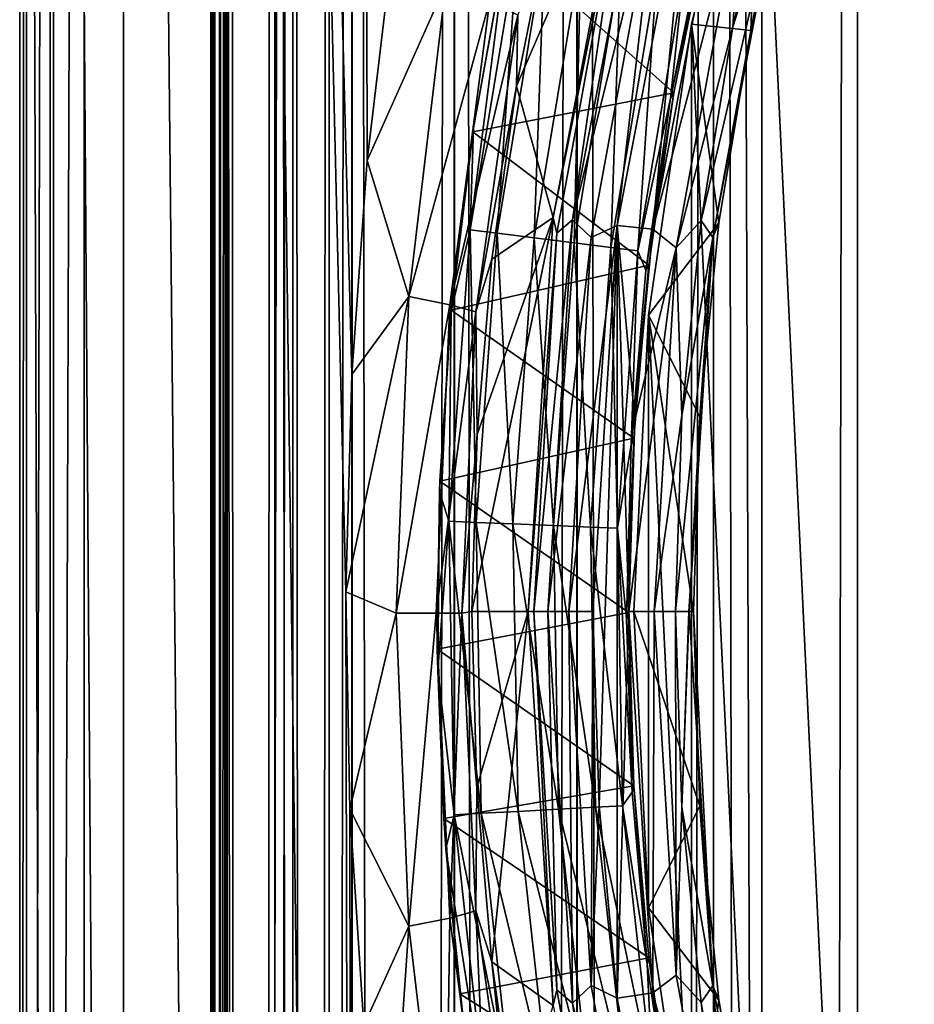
# Model space of a CAD drawing. Extents: x -100 to 100, y -1250 to 5.
# Tile 23 of 60: x -56 to -43, y -156 to -141. Entities that reach past the tile are written whole.
import ezdxf

# ---------------------------------------------------------------- set-up
doc = ezdxf.new("R2010")
doc.units = 0
doc.header["$LTSCALE"] = 65.185185
for name, color, linetype in [('113', 7, 'CONTINUOUS'), ('114', 7, 'CONTINUOUS'), ('115', 7, 'CONTINUOUS'), ('119', 7, 'CONTINUOUS'), ('2', 7, 'CONTINUOUS'), ('25', 7, 'CONTINUOUS'), ('26', 7, 'CONTINUOUS'), ('27', 7, 'CONTINUOUS'), ('29', 7, 'CONTINUOUS'), ('3', 7, 'CONTINUOUS'), ('32', 7, 'CONTINUOUS'), ('33', 7, 'CONTINUOUS'), ('34', 7, 'CONTINUOUS'), ('35', 7, 'CONTINUOUS'), ('36', 7, 'CONTINUOUS'), ('37', 7, 'CONTINUOUS'), ('38', 7, 'CONTINUOUS'), ('39', 7, 'CONTINUOUS'), ('4', 7, 'CONTINUOUS'), ('40', 7, 'CONTINUOUS'), ('42', 7, 'CONTINUOUS'), ('45', 7, 'CONTINUOUS'), ('46', 7, 'CONTINUOUS'), ('47', 7, 'CONTINUOUS'), ('49', 7, 'CONTINUOUS'), ('5', 7, 'CONTINUOUS'), ('6', 7, 'CONTINUOUS'), ('68', 7, 'CONTINUOUS'), ('69', 7, 'CONTINUOUS'), ('7', 7, 'CONTINUOUS'), ('76', 7, 'CONTINUOUS'), ('77', 7, 'CONTINUOUS')]:
    doc.layers.add(name, color=color, linetype=linetype)

msp = doc.modelspace()

# ---------------------------------------------------------------- linework, layer by layer
at = {"layer": '113', "color": 7, "linetype": 'CONTINUOUS'}
for points in [[(-46.34, -141.982, 55.595), (-45.805, -139.364, 55.737), (-48.926, -139.68, 54.404), (-46.34, -141.982, 55.595)], [(-49.45, -142.588, 54.041), (-46.34, -141.982, 55.595), (-48.926, -139.68, 54.404), (-49.45, -142.588, 54.041)], [(-46.726, -144.645, 55.468), (-46.34, -141.982, 55.595), (-49.45, -142.588, 54.041), (-46.726, -144.645, 55.468)], [(-49.783, -145.342, 53.781), (-46.726, -144.645, 55.468), (-49.45, -142.588, 54.041), (-49.783, -145.342, 53.781)], [(-46.958, -147.321, 55.383), (-46.726, -144.645, 55.468), (-49.783, -145.342, 53.781), (-46.958, -147.321, 55.383)], [(-49.959, -147.986, 53.635), (-46.958, -147.321, 55.383), (-49.783, -145.342, 53.781), (-49.959, -147.986, 53.635)], [(-47.035, -150.014, 55.355), (-46.958, -147.321, 55.383), (-49.959, -147.986, 53.635), (-47.035, -150.014, 55.355)], [(-49.997, -150.581, 53.604), (-47.035, -150.014, 55.355), (-49.959, -147.986, 53.635), (-49.997, -150.581, 53.604)], [(-46.957, -152.695, 55.383), (-47.035, -150.014, 55.355), (-49.997, -150.581, 53.604), (-46.957, -152.695, 55.383)], [(-49.898, -153.198, 53.686), (-46.957, -152.695, 55.383), (-49.997, -150.581, 53.604), (-49.898, -153.198, 53.686)], [(-46.726, -155.355, 55.466), (-46.957, -152.695, 55.383), (-49.898, -153.198, 53.686), (-46.726, -155.355, 55.466)], [(-49.65, -155.908, 53.886), (-46.726, -155.355, 55.466), (-49.898, -153.198, 53.686), (-49.65, -155.908, 53.886)], [(-46.341, -158.005, 55.588), (-46.726, -155.355, 55.466), (-49.65, -155.908, 53.886), (-46.341, -158.005, 55.588)], [(-49.227, -158.76, 54.198), (-46.341, -158.005, 55.588), (-49.65, -155.908, 53.886), (-49.227, -158.76, 54.198)]]:
    msp.add_3dface(points, dxfattribs=at)
at = {"layer": '114', "color": 7, "linetype": 'CONTINUOUS'}
for points in [[(-45.805, -139.364, 55.737), (-46.34, -141.982, 55.595), (-46.39, -142.064, 54.579), (-45.805, -139.364, 55.737)], [(-45.862, -139.455, 54.721), (-45.805, -139.364, 55.737), (-46.39, -142.064, 54.579), (-45.862, -139.455, 54.721)], [(-46.34, -141.982, 55.595), (-46.726, -144.645, 55.468), (-46.772, -144.732, 54.452), (-46.34, -141.982, 55.595)], [(-46.39, -142.064, 54.579), (-46.34, -141.982, 55.595), (-46.772, -144.732, 54.452), (-46.39, -142.064, 54.579)], [(-46.726, -144.645, 55.468), (-46.958, -147.321, 55.383), (-46.999, -147.422, 54.368), (-46.726, -144.645, 55.468)], [(-46.772, -144.732, 54.452), (-46.726, -144.645, 55.468), (-46.999, -147.422, 54.368), (-46.772, -144.732, 54.452)], [(-46.958, -147.321, 55.383), (-47.035, -150.014, 55.355), (-47.07, -150.117, 54.341), (-46.958, -147.321, 55.383)], [(-46.999, -147.422, 54.368), (-46.958, -147.321, 55.383), (-47.07, -150.117, 54.341), (-46.999, -147.422, 54.368)], [(-47.07, -150.117, 54.341), (-47.035, -150.014, 55.355), (-46.986, -152.794, 54.373), (-47.07, -150.117, 54.341)], [(-47.035, -150.014, 55.355), (-46.957, -152.695, 55.383), (-46.986, -152.794, 54.373), (-47.035, -150.014, 55.355)], [(-46.986, -152.794, 54.373), (-46.957, -152.695, 55.383), (-46.75, -155.453, 54.458), (-46.986, -152.794, 54.373)], [(-46.957, -152.695, 55.383), (-46.726, -155.355, 55.466), (-46.75, -155.453, 54.458), (-46.957, -152.695, 55.383)], [(-46.75, -155.453, 54.458), (-46.726, -155.355, 55.466), (-46.359, -158.103, 54.583), (-46.75, -155.453, 54.458)], [(-46.726, -155.355, 55.466), (-46.341, -158.005, 55.588), (-46.359, -158.103, 54.583), (-46.726, -155.355, 55.466)]]:
    msp.add_3dface(points, dxfattribs=at)
at = {"layer": '115', "color": 7, "linetype": 'CONTINUOUS'}
for points in [[(-45.862, -139.455, 54.721), (-46.39, -142.064, 54.579), (-46.193, -140.201, 53.983), (-45.862, -139.455, 54.721)], [(-48.752, -139.657, 52.855), (-49.071, -144.151, 52.068), (-49.487, -144.1, 52.348), (-48.752, -139.657, 52.855)], [(-48.752, -139.657, 52.855), (-49.487, -144.1, 52.348), (-48.92, -139.67, 53.408), (-48.752, -139.657, 52.855)], [(-48.92, -139.67, 53.408), (-49.487, -144.1, 52.348), (-49.438, -142.531, 53.05), (-48.92, -139.67, 53.408)], [(-48.34, -139.742, 52.53), (-49.071, -144.151, 52.068), (-48.752, -139.657, 52.855), (-48.34, -139.742, 52.53)], [(-48.34, -139.742, 52.53), (-48.502, -144.224, 52.096), (-49.071, -144.151, 52.068), (-48.34, -139.742, 52.53)], [(-47.778, -139.863, 52.498), (-48.502, -144.224, 52.096), (-48.34, -139.742, 52.53), (-47.778, -139.863, 52.498)], [(-47.778, -139.863, 52.498), (-47.882, -144.303, 52.432), (-48.502, -144.224, 52.096), (-47.778, -139.863, 52.498)], [(-47.165, -139.996, 52.768), (-47.882, -144.303, 52.432), (-47.778, -139.863, 52.498), (-47.165, -139.996, 52.768)], [(-47.165, -139.996, 52.768), (-47.313, -144.375, 53.021), (-47.882, -144.303, 52.432), (-47.165, -139.996, 52.768)], [(-46.604, -140.117, 53.296), (-47.313, -144.375, 53.021), (-47.165, -139.996, 52.768), (-46.604, -140.117, 53.296)], [(-46.604, -140.117, 53.296), (-46.898, -144.426, 53.752), (-47.313, -144.375, 53.021), (-46.604, -140.117, 53.296)], [(-46.193, -140.201, 53.983), (-46.898, -144.426, 53.752), (-46.604, -140.117, 53.296), (-46.193, -140.201, 53.983)], [(-46.193, -140.201, 53.983), (-46.39, -142.064, 54.579), (-46.898, -144.426, 53.752), (-46.193, -140.201, 53.983)], [(-46.39, -142.064, 54.579), (-46.772, -144.732, 54.452), (-46.898, -144.426, 53.752), (-46.39, -142.064, 54.579)], [(-49.438, -142.531, 53.05), (-49.487, -144.1, 52.348), (-49.784, -145.362, 52.78), (-49.438, -142.531, 53.05)], [(-49.487, -144.1, 52.348), (-49.399, -148.622, 51.827), (-49.818, -148.605, 52.084), (-49.487, -144.1, 52.348)], [(-49.487, -144.1, 52.348), (-49.818, -148.605, 52.084), (-49.784, -145.362, 52.78), (-49.487, -144.1, 52.348)], [(-49.071, -144.151, 52.068), (-49.399, -148.622, 51.827), (-49.487, -144.1, 52.348), (-49.071, -144.151, 52.068)], [(-49.071, -144.151, 52.068), (-48.827, -148.646, 51.885), (-49.399, -148.622, 51.827), (-49.071, -144.151, 52.068)], [(-48.502, -144.224, 52.096), (-48.827, -148.646, 51.885), (-49.071, -144.151, 52.068), (-48.502, -144.224, 52.096)], [(-48.502, -144.224, 52.096), (-48.203, -148.673, 52.255), (-48.827, -148.646, 51.885), (-48.502, -144.224, 52.096)], [(-47.882, -144.303, 52.432), (-48.203, -148.673, 52.255), (-48.502, -144.224, 52.096), (-47.882, -144.303, 52.432)], [(-47.882, -144.303, 52.432), (-47.631, -148.697, 52.874), (-48.203, -148.673, 52.255), (-47.882, -144.303, 52.432)], [(-47.313, -144.375, 53.021), (-47.631, -148.697, 52.874), (-47.882, -144.303, 52.432), (-47.313, -144.375, 53.021)], [(-47.313, -144.375, 53.021), (-47.213, -148.714, 53.626), (-47.631, -148.697, 52.874), (-47.313, -144.375, 53.021)], [(-46.898, -144.426, 53.752), (-47.213, -148.714, 53.626), (-47.313, -144.375, 53.021), (-46.898, -144.426, 53.752)], [(-46.898, -144.426, 53.752), (-46.999, -147.422, 54.368), (-47.213, -148.714, 53.626), (-46.898, -144.426, 53.752)], [(-46.772, -144.732, 54.452), (-46.999, -147.422, 54.368), (-46.898, -144.426, 53.752), (-46.772, -144.732, 54.452)], [(-49.784, -145.362, 52.78), (-49.818, -148.605, 52.084), (-49.966, -148.15, 52.63), (-49.784, -145.362, 52.78)], [(-46.999, -147.422, 54.368), (-47.07, -150.117, 54.341), (-47.213, -148.714, 53.626), (-46.999, -147.422, 54.368)], [(-49.966, -148.15, 52.63), (-49.818, -148.605, 52.084), (-49.991, -150.91, 52.608), (-49.966, -148.15, 52.63)], [(-49.818, -148.605, 52.084), (-49.739, -153.14, 52.148), (-49.991, -150.91, 52.608), (-49.818, -148.605, 52.084)], [(-49.399, -148.622, 51.827), (-49.32, -153.119, 51.885), (-49.818, -148.605, 52.084), (-49.399, -148.622, 51.827)], [(-49.818, -148.605, 52.084), (-49.32, -153.119, 51.885), (-49.739, -153.14, 52.148), (-49.818, -148.605, 52.084)], [(-48.827, -148.646, 51.885), (-48.748, -153.089, 51.937), (-49.399, -148.622, 51.827), (-48.827, -148.646, 51.885)], [(-49.399, -148.622, 51.827), (-48.748, -153.089, 51.937), (-49.32, -153.119, 51.885), (-49.399, -148.622, 51.827)], [(-48.203, -148.673, 52.255), (-48.124, -153.056, 52.298), (-48.827, -148.646, 51.885), (-48.203, -148.673, 52.255)], [(-48.827, -148.646, 51.885), (-48.124, -153.056, 52.298), (-48.748, -153.089, 51.937), (-48.827, -148.646, 51.885)], [(-47.631, -148.697, 52.874), (-47.552, -153.026, 52.911), (-48.203, -148.673, 52.255), (-47.631, -148.697, 52.874)], [(-48.203, -148.673, 52.255), (-47.552, -153.026, 52.911), (-48.124, -153.056, 52.298), (-48.203, -148.673, 52.255)], [(-47.213, -148.714, 53.626), (-47.135, -153.005, 53.658), (-47.631, -148.697, 52.874), (-47.213, -148.714, 53.626)], [(-47.631, -148.697, 52.874), (-47.135, -153.005, 53.658), (-47.552, -153.026, 52.911), (-47.631, -148.697, 52.874)], [(-47.07, -150.117, 54.341), (-46.986, -152.794, 54.373), (-47.213, -148.714, 53.626), (-47.07, -150.117, 54.341)], [(-47.213, -148.714, 53.626), (-46.986, -152.794, 54.373), (-47.135, -153.005, 53.658), (-47.213, -148.714, 53.626)], [(-49.991, -150.91, 52.608), (-49.739, -153.14, 52.148), (-49.865, -153.668, 52.712), (-49.991, -150.91, 52.608)], [(-46.986, -152.794, 54.373), (-46.75, -155.453, 54.458), (-47.135, -153.005, 53.658), (-46.986, -152.794, 54.373)], [(-48.748, -153.089, 51.937), (-48.265, -157.493, 52.233), (-49.32, -153.119, 51.885), (-48.748, -153.089, 51.937)], [(-48.124, -153.056, 52.298), (-47.647, -157.397, 52.547), (-48.748, -153.089, 51.937), (-48.124, -153.056, 52.298)], [(-48.748, -153.089, 51.937), (-47.647, -157.397, 52.547), (-48.265, -157.493, 52.233), (-48.748, -153.089, 51.937)], [(-47.552, -153.026, 52.911), (-47.079, -157.31, 53.116), (-48.124, -153.056, 52.298), (-47.552, -153.026, 52.911)], [(-48.124, -153.056, 52.298), (-47.079, -157.31, 53.116), (-47.647, -157.397, 52.547), (-48.124, -153.056, 52.298)], [(-47.135, -153.005, 53.658), (-46.665, -157.248, 53.831), (-47.552, -153.026, 52.911), (-47.135, -153.005, 53.658)], [(-47.552, -153.026, 52.911), (-46.665, -157.248, 53.831), (-47.079, -157.31, 53.116), (-47.552, -153.026, 52.911)], [(-47.135, -153.005, 53.658), (-46.75, -155.453, 54.458), (-46.665, -157.248, 53.831), (-47.135, -153.005, 53.658)], [(-49.739, -153.14, 52.148), (-49.248, -157.642, 52.52), (-49.865, -153.668, 52.712), (-49.739, -153.14, 52.148)], [(-49.32, -153.119, 51.885), (-48.833, -157.581, 52.226), (-49.739, -153.14, 52.148), (-49.32, -153.119, 51.885)], [(-49.739, -153.14, 52.148), (-48.833, -157.581, 52.226), (-49.248, -157.642, 52.52), (-49.739, -153.14, 52.148)], [(-49.32, -153.119, 51.885), (-48.265, -157.493, 52.233), (-48.833, -157.581, 52.226), (-49.32, -153.119, 51.885)], [(-49.865, -153.668, 52.712), (-49.248, -157.642, 52.52), (-49.582, -156.449, 52.938), (-49.865, -153.668, 52.712)], [(-46.75, -155.453, 54.458), (-46.359, -158.103, 54.583), (-46.665, -157.248, 53.831), (-46.75, -155.453, 54.458)]]:
    msp.add_3dface(points, dxfattribs=at)
at = {"layer": '119', "color": 7, "linetype": 'CONTINUOUS'}
for points in [[(-49.45, -142.588, 54.041), (-48.926, -139.68, 54.404), (-49.438, -142.531, 53.05), (-49.45, -142.588, 54.041)], [(-48.926, -139.68, 54.404), (-48.92, -139.67, 53.408), (-49.438, -142.531, 53.05), (-48.926, -139.68, 54.404)], [(-49.45, -142.588, 54.041), (-49.438, -142.531, 53.05), (-49.784, -145.362, 52.78), (-49.45, -142.588, 54.041)], [(-49.783, -145.342, 53.781), (-49.45, -142.588, 54.041), (-49.784, -145.362, 52.78), (-49.783, -145.342, 53.781)], [(-49.959, -147.986, 53.635), (-49.784, -145.362, 52.78), (-49.966, -148.15, 52.63), (-49.959, -147.986, 53.635)], [(-49.959, -147.986, 53.635), (-49.783, -145.342, 53.781), (-49.784, -145.362, 52.78), (-49.959, -147.986, 53.635)], [(-49.997, -150.581, 53.604), (-49.959, -147.986, 53.635), (-49.966, -148.15, 52.63), (-49.997, -150.581, 53.604)], [(-49.997, -150.581, 53.604), (-49.966, -148.15, 52.63), (-49.991, -150.91, 52.608), (-49.997, -150.581, 53.604)], [(-49.898, -153.198, 53.686), (-49.997, -150.581, 53.604), (-49.991, -150.91, 52.608), (-49.898, -153.198, 53.686)], [(-49.898, -153.198, 53.686), (-49.991, -150.91, 52.608), (-49.865, -153.668, 52.712), (-49.898, -153.198, 53.686)], [(-49.65, -155.908, 53.886), (-49.898, -153.198, 53.686), (-49.865, -153.668, 52.712), (-49.65, -155.908, 53.886)], [(-49.65, -155.908, 53.886), (-49.865, -153.668, 52.712), (-49.582, -156.449, 52.938), (-49.65, -155.908, 53.886)], [(-49.227, -158.76, 54.198), (-49.65, -155.908, 53.886), (-49.582, -156.449, 52.938), (-49.227, -158.76, 54.198)]]:
    msp.add_3dface(points, dxfattribs=at)
at = {"layer": '2', "color": 7, "linetype": 'CONTINUOUS'}
for points in [[(-53.463, 0, -33.53), (-53.5, 0, -34.889), (-53.463, -1250, -33.53), (-53.463, 0, -33.53)], [(-53.463, -1250, -33.53), (-53.5, 0, -34.889), (-53.5, -625, -34.889), (-53.463, -1250, -33.53)], [(-53.352, 0, -32.174), (-53.463, 0, -33.53), (-53.352, -625, -32.174), (-53.352, 0, -32.174)], [(-53.352, -625, -32.174), (-53.463, 0, -33.53), (-53.352, -1250, -32.174), (-53.352, -625, -32.174)], [(-53.352, -1250, -32.174), (-53.463, 0, -33.53), (-53.463, -1250, -33.53), (-53.352, -1250, -32.174)]]:
    msp.add_3dface(points, dxfattribs=at)
at = {"layer": '25', "color": 7, "linetype": 'CONTINUOUS'}
for points in [[(-43.5, 0, -53.5), (-34.889, 0, -53.5), (-34.889, -625, -53.5), (-43.5, 0, -53.5)], [(-43.5, 0, -53.5), (-34.889, -625, -53.5), (-43.5, -625, -53.5), (-43.5, 0, -53.5)]]:
    msp.add_3dface(points, dxfattribs=at)
at = {"layer": '26', "color": 7, "linetype": 'CONTINUOUS'}
for points in [[(-53.5, 0, -43.5), (-53.249, 0, -45.725), (-53.5, -625, -43.5), (-53.5, 0, -43.5)], [(-53.5, -625, -43.5), (-53.249, 0, -45.725), (-53.5, -1250, -43.5), (-53.5, -625, -43.5)], [(-53.5, -1250, -43.5), (-53.249, 0, -45.725), (-53.249, -1250, -45.725), (-53.5, -1250, -43.5)], [(-53.249, 0, -45.725), (-52.509, 0, -47.839), (-52.512, -1250, -47.834), (-53.249, 0, -45.725)], [(-53.249, -1250, -45.725), (-53.249, 0, -45.725), (-52.512, -1250, -47.834), (-53.249, -1250, -45.725)], [(-52.512, -1250, -47.834), (-52.509, 0, -47.839), (-51.322, -1250, -49.73), (-52.512, -1250, -47.834)], [(-52.509, 0, -47.839), (-51.315, 0, -49.739), (-51.322, -1250, -49.73), (-52.509, 0, -47.839)], [(-51.322, -1250, -49.73), (-51.315, 0, -49.739), (-49.739, -1250, -51.315), (-51.322, -1250, -49.73)], [(-51.315, 0, -49.739), (-49.73, 0, -51.322), (-49.739, -1250, -51.315), (-51.315, 0, -49.739)], [(-49.739, -1250, -51.315), (-49.73, 0, -51.322), (-47.839, -1250, -52.509), (-49.739, -1250, -51.315)], [(-49.73, 0, -51.322), (-47.834, 0, -52.512), (-47.839, -1250, -52.509), (-49.73, 0, -51.322)], [(-47.839, -1250, -52.509), (-47.834, 0, -52.512), (-45.725, -1250, -53.249), (-47.839, -1250, -52.509)], [(-47.834, 0, -52.512), (-45.725, 0, -53.249), (-45.725, -1250, -53.249), (-47.834, 0, -52.512)], [(-45.725, 0, -53.249), (-43.5, 0, -53.5), (-45.725, -1250, -53.249), (-45.725, 0, -53.249)], [(-43.5, 0, -53.5), (-43.5, -625, -53.5), (-45.725, -1250, -53.249), (-43.5, 0, -53.5)]]:
    msp.add_3dface(points, dxfattribs=at)
at = {"layer": '27', "color": 7, "linetype": 'CONTINUOUS'}
for points in [[(-53.5, 0, -34.889), (-53.5, 0, -43.5), (-53.5, -625, -43.5), (-53.5, 0, -34.889)], [(-53.5, -625, -34.889), (-53.5, 0, -34.889), (-53.5, -625, -43.5), (-53.5, -625, -34.889)]]:
    msp.add_3dface(points, dxfattribs=at)
at = {"layer": '29', "color": 7, "linetype": 'CONTINUOUS'}
for points in [[(-46.066, -140.925, 57.744), (-44.981, -136.559, 57.915), (-45.152, -141.019, 83.965), (-46.066, -140.925, 57.744)], [(-45.152, -141.019, 83.965), (-44.981, -136.559, 57.915), (-44.467, -138.085, 83.965), (-45.152, -141.019, 83.965)], [(-46.733, -145.418, 57.592), (-46.066, -140.925, 57.744), (-45.642, -143.991, 83.965), (-46.733, -145.418, 57.592)], [(-45.642, -143.991, 83.965), (-46.066, -140.925, 57.744), (-45.152, -141.019, 83.965), (-45.642, -143.991, 83.965)], [(-45.938, -146.989, 83.965), (-46.733, -145.418, 57.592), (-45.642, -143.991, 83.965), (-45.938, -146.989, 83.965)], [(-46.959, -150, 57.531), (-46.733, -145.418, 57.592), (-46.036, -150, 83.965), (-46.959, -150, 57.531)], [(-46.036, -150, 83.965), (-46.733, -145.418, 57.592), (-45.938, -146.989, 83.965), (-46.036, -150, 83.965)]]:
    msp.add_3dface(points, dxfattribs=at)
at = {"layer": '3', "color": 7, "linetype": 'CONTINUOUS'}
for points in [[(-52.231, 0, -19.329), (-53.352, 0, -32.174), (-52.231, -1250, -19.329), (-52.231, 0, -19.329)], [(-53.352, 0, -32.174), (-53.352, -625, -32.174), (-52.231, -1250, -19.329), (-53.352, 0, -32.174)], [(-53.352, 0, 32.174), (-52.231, 0, 19.329), (-53.352, -625, 32.174), (-53.352, 0, 32.174)], [(-53.352, -625, 32.174), (-52.231, 0, 19.329), (-53.352, -1250, 32.174), (-53.352, -625, 32.174)], [(-53.352, -1250, 32.174), (-52.231, 0, 19.329), (-52.231, -1250, 19.329), (-53.352, -1250, 32.174)], [(-52.231, 0, 19.329), (-51.67, 0, 6.447), (-52.231, -1250, 19.329), (-52.231, 0, 19.329)], [(-52.231, -1250, 19.329), (-51.67, 0, 6.447), (-51.67, -1250, 6.447), (-52.231, -1250, 19.329)], [(-51.67, 0, -6.447), (-52.231, 0, -19.329), (-51.67, -1250, -6.447), (-51.67, 0, -6.447)], [(-51.67, -1250, -6.447), (-52.231, 0, -19.329), (-52.231, -1250, -19.329), (-51.67, -1250, -6.447)], [(-51.67, 0, 6.447), (-51.67, 0, -6.447), (-51.67, -1250, 6.447), (-51.67, 0, 6.447)], [(-51.67, -1250, 6.447), (-51.67, 0, -6.447), (-51.67, -1250, -6.447), (-51.67, -1250, 6.447)]]:
    msp.add_3dface(points, dxfattribs=at)
at = {"layer": '32', "color": 7, "linetype": 'CONTINUOUS'}
for points in [[(-46.959, -150, 57.531), (-46.036, -150, 83.965), (-45.938, -153.011, 83.965), (-46.959, -150, 57.531)], [(-46.959, -150, 57.531), (-45.938, -153.011, 83.965), (-46.733, -154.582, 57.592), (-46.959, -150, 57.531)], [(-45.938, -153.011, 83.965), (-45.642, -156.009, 83.965), (-46.733, -154.582, 57.592), (-45.938, -153.011, 83.965)], [(-46.733, -154.582, 57.592), (-45.642, -156.009, 83.965), (-46.066, -159.075, 57.744), (-46.733, -154.582, 57.592)], [(-45.642, -156.009, 83.965), (-45.152, -158.981, 83.965), (-46.066, -159.075, 57.744), (-45.642, -156.009, 83.965)]]:
    msp.add_3dface(points, dxfattribs=at)
at = {"layer": '33', "color": 7, "linetype": 'CONTINUOUS'}
for points in [[(-46.316, -150, 84.695), (-46.217, -153.029, 84.695), (-46.108, -150, 84.375), (-46.316, -150, 84.695)], [(-45.738, -155.778, 84.358), (-46.102, -150, 84.358), (-46.217, -153.029, 84.695), (-45.738, -155.778, 84.358)], [(-46.217, -153.029, 84.695), (-46.102, -150, 84.358), (-46.108, -150, 84.375), (-46.217, -153.029, 84.695)], [(-46.102, -150, 84.358), (-45.738, -155.778, 84.358), (-46.036, -150, 84), (-46.102, -150, 84.358)], [(-45.938, -153.011, 83.965), (-46.036, -150, 83.965), (-45.738, -155.778, 84.358), (-45.938, -153.011, 83.965)], [(-45.738, -155.778, 84.358), (-46.036, -150, 83.965), (-46.036, -150, 83.983), (-45.738, -155.778, 84.358)], [(-46.036, -150, 84), (-45.738, -155.778, 84.358), (-46.036, -150, 83.983), (-46.036, -150, 84)], [(-45.92, -156.045, 84.695), (-45.738, -155.778, 84.358), (-46.217, -153.029, 84.695), (-45.92, -156.045, 84.695)], [(-45.642, -156.009, 83.965), (-45.938, -153.011, 83.965), (-45.738, -155.778, 84.358), (-45.642, -156.009, 83.965)], [(-45.426, -159.036, 84.695), (-45.738, -155.778, 84.358), (-45.92, -156.045, 84.695), (-45.426, -159.036, 84.695)], [(-44.654, -161.465, 84.358), (-45.642, -156.009, 83.965), (-45.738, -155.778, 84.358), (-44.654, -161.465, 84.358)], [(-44.654, -161.465, 84.358), (-45.738, -155.778, 84.358), (-45.426, -159.036, 84.695), (-44.654, -161.465, 84.358)], [(-45.152, -158.981, 83.965), (-45.642, -156.009, 83.965), (-44.654, -161.465, 84.358), (-45.152, -158.981, 83.965)]]:
    msp.add_3dface(points, dxfattribs=at)
at = {"layer": '34', "color": 7, "linetype": 'CONTINUOUS'}
for points in [[(-45.426, -140.964, 84.695), (-44.654, -138.535, 84.358), (-44.738, -138.012, 84.695), (-45.426, -140.964, 84.695)], [(-45.152, -141.019, 83.965), (-44.467, -138.085, 83.965), (-44.654, -138.535, 84.358), (-45.152, -141.019, 83.965)], [(-45.738, -144.222, 84.358), (-44.654, -138.535, 84.358), (-45.92, -143.955, 84.695), (-45.738, -144.222, 84.358)], [(-45.92, -143.955, 84.695), (-44.654, -138.535, 84.358), (-45.426, -140.964, 84.695), (-45.92, -143.955, 84.695)], [(-45.738, -144.222, 84.358), (-45.152, -141.019, 83.965), (-44.654, -138.535, 84.358), (-45.738, -144.222, 84.358)], [(-45.642, -143.991, 83.965), (-45.152, -141.019, 83.965), (-45.738, -144.222, 84.358), (-45.642, -143.991, 83.965)], [(-46.217, -146.971, 84.695), (-45.738, -144.222, 84.358), (-45.92, -143.955, 84.695), (-46.217, -146.971, 84.695)], [(-45.938, -146.989, 83.965), (-45.642, -143.991, 83.965), (-45.738, -144.222, 84.358), (-45.938, -146.989, 83.965)], [(-46.316, -150, 84.695), (-46.108, -150, 84.375), (-45.738, -144.222, 84.358), (-46.316, -150, 84.695)], [(-46.316, -150, 84.695), (-45.738, -144.222, 84.358), (-46.217, -146.971, 84.695), (-46.316, -150, 84.695)], [(-46.108, -150, 84.375), (-46.102, -150, 84.358), (-45.738, -144.222, 84.358), (-46.108, -150, 84.375)], [(-46.102, -150, 84.358), (-45.938, -146.989, 83.965), (-45.738, -144.222, 84.358), (-46.102, -150, 84.358)], [(-45.938, -146.989, 83.965), (-46.102, -150, 84.358), (-46.036, -150, 84), (-45.938, -146.989, 83.965)], [(-46.036, -150, 83.965), (-45.938, -146.989, 83.965), (-46.036, -150, 83.983), (-46.036, -150, 83.965)], [(-45.938, -146.989, 83.965), (-46.036, -150, 84), (-46.036, -150, 83.983), (-45.938, -146.989, 83.965)]]:
    msp.add_3dface(points, dxfattribs=at)
at = {"layer": '35', "color": 7, "linetype": 'CONTINUOUS'}
for points in [[(-45.426, -140.964, 84.695), (-44.738, -138.012, 84.695), (-45.289, -138.837, 84.921), (-45.426, -140.964, 84.695)], [(-46.663, -144.093, 85), (-45.289, -138.837, 84.921), (-45.553, -138.285, 85), (-46.663, -144.093, 85)], [(-46.305, -144.378, 84.921), (-45.289, -138.837, 84.921), (-46.663, -144.093, 85), (-46.305, -144.378, 84.921)], [(-45.426, -140.964, 84.695), (-45.289, -138.837, 84.921), (-46.305, -144.378, 84.921), (-45.426, -140.964, 84.695)], [(-45.92, -143.955, 84.695), (-45.426, -140.964, 84.695), (-46.305, -144.378, 84.921), (-45.92, -143.955, 84.695)], [(-46.217, -146.971, 84.695), (-45.92, -143.955, 84.695), (-46.305, -144.378, 84.921), (-46.217, -146.971, 84.695)], [(-46.942, -147.036, 85), (-46.305, -144.378, 84.921), (-46.663, -144.093, 85), (-46.942, -147.036, 85)], [(-46.645, -150, 84.921), (-46.305, -144.378, 84.921), (-47.036, -150, 85), (-46.645, -150, 84.921)], [(-47.036, -150, 85), (-46.305, -144.378, 84.921), (-46.942, -147.036, 85), (-47.036, -150, 85)], [(-46.217, -146.971, 84.695), (-46.305, -144.378, 84.921), (-46.645, -150, 84.921), (-46.217, -146.971, 84.695)], [(-46.316, -150, 84.695), (-46.217, -146.971, 84.695), (-46.645, -150, 84.921), (-46.316, -150, 84.695)]]:
    msp.add_3dface(points, dxfattribs=at)
at = {"layer": '36', "color": 7, "linetype": 'CONTINUOUS'}
for points in [[(-47.216, -144.036, 85), (-46.663, -144.093, 85), (-46.095, -138.161, 85), (-47.216, -144.036, 85)], [(-46.663, -144.093, 85), (-45.553, -138.285, 85), (-46.095, -138.161, 85), (-46.663, -144.093, 85)], [(-47.591, -150, 85), (-47.497, -152.998, 85), (-47.216, -144.036, 85), (-47.591, -150, 85)], [(-47.497, -152.998, 85), (-47.215, -155.977, 85), (-47.216, -144.036, 85), (-47.497, -152.998, 85)], [(-47.036, -150, 85), (-46.942, -147.036, 85), (-47.216, -144.036, 85), (-47.036, -150, 85)], [(-47.215, -155.977, 85), (-47.036, -150, 85), (-47.216, -144.036, 85), (-47.215, -155.977, 85)], [(-46.942, -147.036, 85), (-46.663, -144.093, 85), (-47.216, -144.036, 85), (-46.942, -147.036, 85)], [(-47.036, -150, 85), (-47.215, -155.977, 85), (-46.665, -155.893, 85), (-47.036, -150, 85)], [(-47.215, -155.977, 85), (-46.091, -161.856, 85), (-46.665, -155.893, 85), (-47.215, -155.977, 85)], [(-46.665, -155.893, 85), (-46.091, -161.856, 85), (-45.558, -161.698, 85), (-46.665, -155.893, 85)]]:
    msp.add_3dface(points, dxfattribs=at)
at = {"layer": '37', "color": 7, "linetype": 'CONTINUOUS'}
for points in [[(-47.905, -156.052, 84.719), (-47.966, -150, 84.927), (-48.286, -150, 84.719), (-47.905, -156.052, 84.719)], [(-47.616, -155.782, 84.927), (-47.591, -150, 85), (-47.966, -150, 84.927), (-47.616, -155.782, 84.927)], [(-47.616, -155.782, 84.927), (-47.966, -150, 84.927), (-47.905, -156.052, 84.719), (-47.616, -155.782, 84.927)], [(-47.497, -152.998, 85), (-47.591, -150, 85), (-47.616, -155.782, 84.927), (-47.497, -152.998, 85)], [(-47.215, -155.977, 85), (-47.497, -152.998, 85), (-47.616, -155.782, 84.927), (-47.215, -155.977, 85)], [(-46.572, -161.479, 84.927), (-47.616, -155.782, 84.927), (-47.905, -156.052, 84.719), (-46.572, -161.479, 84.927)], [(-46.572, -161.479, 84.927), (-47.215, -155.977, 85), (-47.616, -155.782, 84.927), (-46.572, -161.479, 84.927)], [(-46.091, -161.856, 85), (-47.215, -155.977, 85), (-46.572, -161.479, 84.927), (-46.091, -161.856, 85)], [(-46.769, -162.008, 84.719), (-46.572, -161.479, 84.927), (-47.905, -156.052, 84.719), (-46.769, -162.008, 84.719)]]:
    msp.add_3dface(points, dxfattribs=at)
at = {"layer": '38', "color": 7, "linetype": 'CONTINUOUS'}
for points in [[(-47.905, -143.948, 84.719), (-46.572, -138.521, 84.927), (-46.769, -137.992, 84.719), (-47.905, -143.948, 84.719)], [(-47.216, -144.036, 85), (-46.095, -138.161, 85), (-46.572, -138.521, 84.927), (-47.216, -144.036, 85)], [(-47.616, -144.218, 84.927), (-46.572, -138.521, 84.927), (-47.905, -143.948, 84.719), (-47.616, -144.218, 84.927)], [(-47.616, -144.218, 84.927), (-47.216, -144.036, 85), (-46.572, -138.521, 84.927), (-47.616, -144.218, 84.927)], [(-48.286, -150, 84.719), (-47.616, -144.218, 84.927), (-47.905, -143.948, 84.719), (-48.286, -150, 84.719)], [(-47.591, -150, 85), (-47.216, -144.036, 85), (-47.966, -150, 84.927), (-47.591, -150, 85)], [(-47.966, -150, 84.927), (-47.216, -144.036, 85), (-47.616, -144.218, 84.927), (-47.966, -150, 84.927)], [(-48.286, -150, 84.719), (-47.966, -150, 84.927), (-47.616, -144.218, 84.927), (-48.286, -150, 84.719)]]:
    msp.add_3dface(points, dxfattribs=at)
at = {"layer": '39', "color": 7, "linetype": 'CONTINUOUS'}
for points in [[(-47.064, -137.916, 84.035), (-48.208, -143.91, 84.035), (-47.096, -138.392, 84.407), (-47.064, -137.916, 84.035)], [(-47.905, -143.948, 84.719), (-46.769, -137.992, 84.719), (-47.096, -138.392, 84.407), (-47.905, -143.948, 84.719)], [(-47.096, -138.392, 84.407), (-48.208, -143.91, 84.035), (-48.151, -144.153, 84.407), (-47.096, -138.392, 84.407)], [(-47.905, -143.948, 84.719), (-47.096, -138.392, 84.407), (-48.151, -144.153, 84.407), (-47.905, -143.948, 84.719)], [(-48.208, -143.91, 84.035), (-48.591, -150, 84.035), (-48.151, -144.153, 84.407), (-48.208, -143.91, 84.035)], [(-48.286, -150, 84.719), (-47.905, -143.948, 84.719), (-48.505, -150, 84.407), (-48.286, -150, 84.719)], [(-47.905, -143.948, 84.719), (-48.151, -144.153, 84.407), (-48.505, -150, 84.407), (-47.905, -143.948, 84.719)], [(-48.151, -144.153, 84.407), (-48.591, -150, 84.035), (-48.505, -150, 84.407), (-48.151, -144.153, 84.407)]]:
    msp.add_3dface(points, dxfattribs=at)
at = {"layer": '4', "color": 7, "linetype": 'CONTINUOUS'}
for points in [[(-53.5, 0, 34.889), (-53.463, 0, 33.53), (-53.5, -625, 34.889), (-53.5, 0, 34.889)], [(-53.5, -625, 34.889), (-53.463, 0, 33.53), (-53.5, -1250, 34.889), (-53.5, -625, 34.889)], [(-53.5, -1250, 34.889), (-53.463, 0, 33.53), (-53.463, -1250, 33.53), (-53.5, -1250, 34.889)], [(-53.463, 0, 33.53), (-53.352, 0, 32.174), (-53.463, -1250, 33.53), (-53.463, 0, 33.53)], [(-53.352, 0, 32.174), (-53.352, -625, 32.174), (-53.463, -1250, 33.53), (-53.352, 0, 32.174)]]:
    msp.add_3dface(points, dxfattribs=at)
at = {"layer": '40', "color": 7, "linetype": 'CONTINUOUS'}
for points in [[(-48.208, -143.91, 84.035), (-47.064, -137.916, 84.035), (-48.771, -141.88, 59.659), (-48.208, -143.91, 84.035)], [(-48.771, -141.88, 59.659), (-47.064, -137.916, 84.035), (-48.249, -139.262, 60.034), (-48.771, -141.88, 59.659)], [(-49.152, -144.554, 59.359), (-48.208, -143.91, 84.035), (-48.771, -141.88, 59.659), (-49.152, -144.554, 59.359)], [(-48.591, -150, 84.035), (-48.208, -143.91, 84.035), (-49.461, -150, 59.105), (-48.591, -150, 84.035)], [(-49.461, -150, 59.105), (-48.208, -143.91, 84.035), (-49.383, -147.263, 59.176), (-49.461, -150, 59.105)], [(-49.383, -147.263, 59.176), (-48.208, -143.91, 84.035), (-49.152, -144.554, 59.359), (-49.383, -147.263, 59.176)]]:
    msp.add_3dface(points, dxfattribs=at)
at = {"layer": '42', "color": 7, "linetype": 'CONTINUOUS'}
for points in [[(-48.591, -150, 84.035), (-49.461, -150, 59.105), (-49.384, -152.72, 59.175), (-48.591, -150, 84.035)], [(-49.155, -155.415, 59.356), (-48.591, -150, 84.035), (-49.384, -152.72, 59.175), (-49.155, -155.415, 59.356)], [(-48.591, -150, 84.035), (-49.155, -155.415, 59.356), (-48.208, -156.09, 84.035), (-48.591, -150, 84.035)], [(-49.155, -155.415, 59.356), (-48.778, -158.076, 59.653), (-48.208, -156.09, 84.035), (-49.155, -155.415, 59.356)]]:
    msp.add_3dface(points, dxfattribs=at)
at = {"layer": '45', "color": 7, "linetype": 'CONTINUOUS'}
for points in [[(-48.771, -141.88, 59.659), (-48.249, -139.262, 60.034), (-48.753, -140.782, 58.627), (-48.771, -141.88, 59.659)], [(-51.083, -143.032, 55.559), (-49.867, -140.304, 56.548), (-50.703, -139.819, 55.822), (-51.083, -143.032, 55.559)], [(-50.439, -145.132, 56.191), (-49.867, -140.304, 56.548), (-51.083, -143.032, 55.559), (-50.439, -145.132, 56.191)], [(-50.439, -145.132, 56.191), (-49.183, -140.558, 57.516), (-49.867, -140.304, 56.548), (-50.439, -145.132, 56.191)], [(-49.805, -145.258, 57.129), (-49.183, -140.558, 57.516), (-50.439, -145.132, 56.191), (-49.805, -145.258, 57.129)], [(-49.805, -145.258, 57.129), (-48.753, -140.782, 58.627), (-49.183, -140.558, 57.516), (-49.805, -145.258, 57.129)], [(-49.4, -145.371, 58.188), (-48.753, -140.782, 58.627), (-49.805, -145.258, 57.129), (-49.4, -145.371, 58.188)], [(-49.4, -145.371, 58.188), (-48.771, -141.88, 59.659), (-48.753, -140.782, 58.627), (-49.4, -145.371, 58.188)], [(-49.152, -144.554, 59.359), (-48.771, -141.88, 59.659), (-49.4, -145.371, 58.188), (-49.152, -144.554, 59.359)], [(-51.32, -146.338, 55.385), (-50.439, -145.132, 56.191), (-51.083, -143.032, 55.559), (-51.32, -146.338, 55.385)], [(-49.383, -147.263, 59.176), (-49.152, -144.554, 59.359), (-49.4, -145.371, 58.188), (-49.383, -147.263, 59.176)], [(-50.631, -150.025, 56.062), (-50.439, -145.132, 56.191), (-51.414, -149.695, 55.314), (-50.631, -150.025, 56.062)], [(-51.414, -149.695, 55.314), (-50.439, -145.132, 56.191), (-51.32, -146.338, 55.385), (-51.414, -149.695, 55.314)], [(-50.631, -150.025, 56.062), (-49.805, -145.258, 57.129), (-50.439, -145.132, 56.191), (-50.631, -150.025, 56.062)], [(-50.014, -150.025, 56.99), (-49.805, -145.258, 57.129), (-50.631, -150.025, 56.062), (-50.014, -150.025, 56.99)], [(-50.014, -150.025, 56.99), (-49.4, -145.371, 58.188), (-49.805, -145.258, 57.129), (-50.014, -150.025, 56.99)], [(-49.617, -150.024, 58.031), (-49.4, -145.371, 58.188), (-50.014, -150.025, 56.99), (-49.617, -150.024, 58.031)], [(-49.617, -150.024, 58.031), (-49.383, -147.263, 59.176), (-49.4, -145.371, 58.188), (-49.617, -150.024, 58.031)], [(-49.461, -150, 59.105), (-49.383, -147.263, 59.176), (-49.617, -150.024, 58.031), (-49.461, -150, 59.105)], [(-51.349, -153.054, 55.363), (-50.631, -150.025, 56.062), (-51.414, -149.695, 55.314), (-51.349, -153.054, 55.363)], [(-50.439, -154.865, 56.191), (-50.631, -150.025, 56.062), (-51.349, -153.054, 55.363), (-50.439, -154.865, 56.191)], [(-50.439, -154.865, 56.191), (-50.014, -150.025, 56.99), (-50.631, -150.025, 56.062), (-50.439, -154.865, 56.191)], [(-49.805, -154.739, 57.129), (-50.014, -150.025, 56.99), (-50.439, -154.865, 56.191), (-49.805, -154.739, 57.129)], [(-49.805, -154.739, 57.129), (-49.617, -150.024, 58.031), (-50.014, -150.025, 56.99), (-49.805, -154.739, 57.129)], [(-49.4, -154.627, 58.188), (-49.617, -150.024, 58.031), (-49.805, -154.739, 57.129), (-49.4, -154.627, 58.188)], [(-49.384, -152.72, 59.175), (-49.461, -150, 59.105), (-49.617, -150.024, 58.031), (-49.384, -152.72, 59.175)], [(-49.4, -154.627, 58.188), (-49.384, -152.72, 59.175), (-49.617, -150.024, 58.031), (-49.4, -154.627, 58.188)], [(-49.155, -155.415, 59.356), (-49.384, -152.72, 59.175), (-49.4, -154.627, 58.188), (-49.155, -155.415, 59.356)], [(-51.135, -156.397, 55.521), (-50.439, -154.865, 56.191), (-51.349, -153.054, 55.363), (-51.135, -156.397, 55.521)], [(-49.874, -159.649, 56.544), (-49.805, -154.739, 57.129), (-50.439, -154.865, 56.191), (-49.874, -159.649, 56.544)], [(-49.19, -159.396, 57.511), (-49.805, -154.739, 57.129), (-49.874, -159.649, 56.544), (-49.19, -159.396, 57.511)], [(-49.19, -159.396, 57.511), (-49.4, -154.627, 58.188), (-49.805, -154.739, 57.129), (-49.19, -159.396, 57.511)], [(-48.761, -159.174, 58.622), (-49.155, -155.415, 59.356), (-49.4, -154.627, 58.188), (-48.761, -159.174, 58.622)], [(-48.761, -159.174, 58.622), (-49.4, -154.627, 58.188), (-49.19, -159.396, 57.511), (-48.761, -159.174, 58.622)], [(-50.768, -159.7, 55.778), (-50.439, -154.865, 56.191), (-51.135, -156.397, 55.521), (-50.768, -159.7, 55.778)], [(-49.874, -159.649, 56.544), (-50.439, -154.865, 56.191), (-50.768, -159.7, 55.778), (-49.874, -159.649, 56.544)], [(-48.778, -158.076, 59.653), (-49.155, -155.415, 59.356), (-48.761, -159.174, 58.622), (-48.778, -158.076, 59.653)]]:
    msp.add_3dface(points, dxfattribs=at)
at = {"layer": '46', "color": 7, "linetype": 'CONTINUOUS'}
for points in [[(-43.5, -132.354, 58), (-44.981, -136.559, 57.915), (-43.5, -167.646, 58), (-43.5, -132.354, 58)], [(-44.981, -136.559, 57.915), (-46.066, -140.925, 57.744), (-44.981, -163.441, 57.915), (-44.981, -136.559, 57.915)], [(-44.981, -136.559, 57.915), (-44.981, -163.441, 57.915), (-43.5, -167.646, 58), (-44.981, -136.559, 57.915)], [(-46.066, -140.925, 57.744), (-46.733, -145.418, 57.592), (-46.066, -159.075, 57.744), (-46.066, -140.925, 57.744)], [(-46.066, -140.925, 57.744), (-46.066, -159.075, 57.744), (-44.981, -163.441, 57.915), (-46.066, -140.925, 57.744)], [(-46.733, -145.418, 57.592), (-46.959, -150, 57.531), (-46.733, -154.582, 57.592), (-46.733, -145.418, 57.592)], [(-46.733, -145.418, 57.592), (-46.733, -154.582, 57.592), (-46.066, -159.075, 57.744), (-46.733, -145.418, 57.592)]]:
    msp.add_3dface(points, dxfattribs=at)
at = {"layer": '47', "color": 7, "linetype": 'CONTINUOUS'}
for points in [[(-56.455, -72.5, 46.083), (-56.455, -227.5, 46.083), (-55.933, -227.5, 48.797), (-56.455, -72.5, 46.083)], [(-55.933, -72.5, 48.797), (-56.455, -72.5, 46.083), (-55.933, -227.5, 48.797), (-55.933, -72.5, 48.797)], [(-54.852, -72.5, 51.334), (-55.933, -72.5, 48.797), (-54.852, -227.5, 51.334), (-54.852, -72.5, 51.334)], [(-54.852, -227.5, 51.334), (-55.933, -72.5, 48.797), (-55.933, -227.5, 48.797), (-54.852, -227.5, 51.334)], [(-53.265, -72.5, 53.582), (-54.852, -72.5, 51.334), (-53.265, -227.5, 53.582), (-53.265, -72.5, 53.582)], [(-53.265, -227.5, 53.582), (-54.852, -72.5, 51.334), (-54.852, -227.5, 51.334), (-53.265, -227.5, 53.582)], [(-51.414, -149.695, 55.314), (-51.32, -146.338, 55.385), (-53.265, -72.5, 53.582), (-51.414, -149.695, 55.314)], [(-51.414, -149.695, 55.314), (-53.265, -72.5, 53.582), (-51.238, -227.5, 55.446), (-51.414, -149.695, 55.314)], [(-53.265, -72.5, 53.582), (-51.32, -146.338, 55.385), (-51.238, -72.5, 55.446), (-53.265, -72.5, 53.582)], [(-51.238, -227.5, 55.446), (-53.265, -72.5, 53.582), (-53.265, -227.5, 53.582), (-51.238, -227.5, 55.446)], [(-51.32, -146.338, 55.385), (-51.083, -143.032, 55.559), (-51.238, -72.5, 55.446), (-51.32, -146.338, 55.385)], [(-51.083, -143.032, 55.559), (-50.703, -139.819, 55.822), (-51.238, -72.5, 55.446), (-51.083, -143.032, 55.559)], [(-51.349, -153.054, 55.363), (-51.414, -149.695, 55.314), (-51.238, -227.5, 55.446), (-51.349, -153.054, 55.363)], [(-51.135, -156.397, 55.521), (-51.349, -153.054, 55.363), (-51.238, -227.5, 55.446), (-51.135, -156.397, 55.521)]]:
    msp.add_3dface(points, dxfattribs=at)
at = {"layer": '49', "color": 7, "linetype": 'CONTINUOUS'}
for points in [[(-34.601, -118.276, 58), (-43.5, -132.354, 58), (-43.5, -167.646, 58), (-34.601, -118.276, 58)], [(-34.601, -118.276, 58), (-43.5, -167.646, 58), (-41.1, -172.68, 58), (-34.601, -118.276, 58)]]:
    msp.add_3dface(points, dxfattribs=at)
at = {"layer": '5', "color": 7, "linetype": 'CONTINUOUS'}
for points in [[(-53.5, 0, 43.5), (-53.5, 0, 34.889), (-53.5, -625, 34.889), (-53.5, 0, 43.5)], [(-53.5, 0, 43.5), (-53.5, -625, 34.889), (-53.5, -625, 43.5), (-53.5, 0, 43.5)]]:
    msp.add_3dface(points, dxfattribs=at)
at = {"layer": '6', "color": 7, "linetype": 'CONTINUOUS'}
for points in [[(-53.249, 0, 45.725), (-53.5, 0, 43.5), (-53.249, -1250, 45.725), (-53.249, 0, 45.725)], [(-53.5, 0, 43.5), (-53.5, -625, 43.5), (-53.249, -1250, 45.725), (-53.5, 0, 43.5)], [(-52.512, 0, 47.834), (-53.249, 0, 45.725), (-53.249, -1250, 45.725), (-52.512, 0, 47.834)], [(-52.509, -1250, 47.839), (-52.512, 0, 47.834), (-53.249, -1250, 45.725), (-52.509, -1250, 47.839)], [(-51.322, 0, 49.73), (-52.512, 0, 47.834), (-52.509, -1250, 47.839), (-51.322, 0, 49.73)], [(-51.315, -1250, 49.739), (-51.322, 0, 49.73), (-52.509, -1250, 47.839), (-51.315, -1250, 49.739)], [(-49.739, 0, 51.315), (-51.322, 0, 49.73), (-51.315, -1250, 49.739), (-49.739, 0, 51.315)], [(-49.73, -1250, 51.322), (-49.739, 0, 51.315), (-51.315, -1250, 49.739), (-49.73, -1250, 51.322)], [(-47.839, 0, 52.509), (-49.739, 0, 51.315), (-49.73, -1250, 51.322), (-47.839, 0, 52.509)], [(-47.834, -1250, 52.512), (-47.839, 0, 52.509), (-49.73, -1250, 51.322), (-47.834, -1250, 52.512)], [(-45.725, 0, 53.249), (-47.839, 0, 52.509), (-47.834, -1250, 52.512), (-45.725, 0, 53.249)], [(-45.725, -1250, 53.249), (-45.725, 0, 53.249), (-47.834, -1250, 52.512), (-45.725, -1250, 53.249)], [(-43.5, 0, 53.5), (-45.725, 0, 53.249), (-43.5, -625, 53.5), (-43.5, 0, 53.5)], [(-43.5, -625, 53.5), (-45.725, 0, 53.249), (-43.5, -1250, 53.5), (-43.5, -625, 53.5)], [(-43.5, -1250, 53.5), (-45.725, 0, 53.249), (-45.725, -1250, 53.249), (-43.5, -1250, 53.5)]]:
    msp.add_3dface(points, dxfattribs=at)
at = {"layer": '68', "color": 7, "linetype": 'CONTINUOUS'}
for points in [[(-56.455, -227.5, 46.083), (-56.455, -72.5, 46.083), (-56.35, -72.5, 45.548), (-56.455, -227.5, 46.083)], [(-56.455, -227.5, 46.083), (-56.35, -72.5, 45.548), (-56.35, -227.5, 45.548), (-56.455, -227.5, 46.083)], [(-56.35, -72.5, 45.548), (-55.983, -72.5, 45.149), (-56.35, -227.5, 45.548), (-56.35, -72.5, 45.548)], [(-56.35, -227.5, 45.548), (-55.983, -72.5, 45.149), (-55.983, -227.5, 45.149), (-56.35, -227.5, 45.548)], [(-55.458, -72.5, 45), (-55.458, -227.5, 45), (-55.983, -227.5, 45.149), (-55.458, -72.5, 45)], [(-55.983, -72.5, 45.149), (-55.458, -72.5, 45), (-55.983, -227.5, 45.149), (-55.983, -72.5, 45.149)]]:
    msp.add_3dface(points, dxfattribs=at)
at = {"layer": '69', "color": 7, "linetype": 'CONTINUOUS'}
for points in [[(-55.458, -227.5, 45), (-55.458, -72.5, 45), (55.458, -227.5, 45), (-55.458, -227.5, 45)], [(55.458, -227.5, 45), (-55.458, -72.5, 45), (55.458, -72.5, 45), (55.458, -227.5, 45)]]:
    msp.add_3dface(points, dxfattribs=at)
at = {"layer": '7', "color": 7, "linetype": 'CONTINUOUS'}
for points in [[(-34.889, 0, 53.5), (-43.5, 0, 53.5), (-43.5, -625, 53.5), (-34.889, 0, 53.5)], [(-34.889, 0, 53.5), (-43.5, -625, 53.5), (-34.889, -625, 53.5), (-34.889, 0, 53.5)]]:
    msp.add_3dface(points, dxfattribs=at)
at = {"layer": '76', "color": 7, "linetype": 'CONTINUOUS'}
for points in [[(-48.505, -150, 84.407), (-48.591, -150, 84.035), (-48.208, -156.09, 84.035), (-48.505, -150, 84.407)], [(-48.286, -150, 84.719), (-48.505, -150, 84.407), (-48.151, -155.847, 84.407), (-48.286, -150, 84.719)], [(-48.505, -150, 84.407), (-48.208, -156.09, 84.035), (-48.151, -155.847, 84.407), (-48.505, -150, 84.407)], [(-47.905, -156.052, 84.719), (-48.286, -150, 84.719), (-48.151, -155.847, 84.407), (-47.905, -156.052, 84.719)], [(-48.151, -155.847, 84.407), (-48.208, -156.09, 84.035), (-47.096, -161.608, 84.407), (-48.151, -155.847, 84.407)], [(-47.905, -156.052, 84.719), (-48.151, -155.847, 84.407), (-47.096, -161.608, 84.407), (-47.905, -156.052, 84.719)], [(-46.769, -162.008, 84.719), (-47.905, -156.052, 84.719), (-47.096, -161.608, 84.407), (-46.769, -162.008, 84.719)]]:
    msp.add_3dface(points, dxfattribs=at)
at = {"layer": '77', "color": 7, "linetype": 'CONTINUOUS'}
for points in [[(-46.645, -150, 84.921), (-47.036, -150, 85), (-46.665, -155.893, 85), (-46.645, -150, 84.921)], [(-46.645, -150, 84.921), (-46.665, -155.893, 85), (-46.305, -155.622, 84.921), (-46.645, -150, 84.921)], [(-46.316, -150, 84.695), (-46.645, -150, 84.921), (-46.305, -155.622, 84.921), (-46.316, -150, 84.695)], [(-46.217, -153.029, 84.695), (-46.316, -150, 84.695), (-46.305, -155.622, 84.921), (-46.217, -153.029, 84.695)], [(-45.92, -156.045, 84.695), (-46.217, -153.029, 84.695), (-46.305, -155.622, 84.921), (-45.92, -156.045, 84.695)], [(-46.305, -155.622, 84.921), (-46.665, -155.893, 85), (-45.289, -161.163, 84.921), (-46.305, -155.622, 84.921)], [(-45.92, -156.045, 84.695), (-46.305, -155.622, 84.921), (-45.289, -161.163, 84.921), (-45.92, -156.045, 84.695)], [(-46.665, -155.893, 85), (-45.558, -161.698, 85), (-45.289, -161.163, 84.921), (-46.665, -155.893, 85)], [(-45.426, -159.036, 84.695), (-45.92, -156.045, 84.695), (-45.289, -161.163, 84.921), (-45.426, -159.036, 84.695)]]:
    msp.add_3dface(points, dxfattribs=at)

doc.saveas('drawing.dxf')
